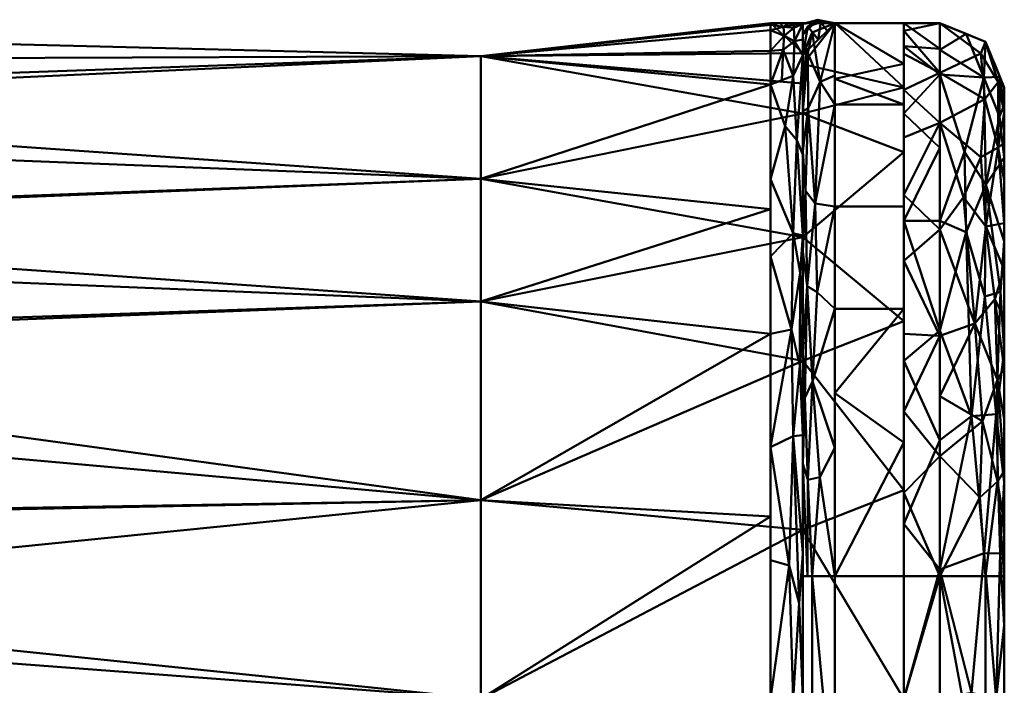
# Model space of a CAD drawing. Header units: millimetres. Extents: x -156 to 177, y -571 to 0.
# Tile 254 of 256: x 146 to 177, y -80 to -59. Entities that reach past the tile are written whole.
import ezdxf

# ---------------------------------------------------------------- set-up
doc = ezdxf.new("R2010")
doc.units = ezdxf.units.MM
doc.layers.add('A-GENM', color=13, linetype='Continuous', lineweight=30)

# ---------------------------------------------------------------- blocks, each defined once
blk = doc.blocks.new('F0B615S1-F_MODEL - F0B615S1-F_MODEL-3591-View 1')
at = {"layer": 'A-GENM', "lineweight": 40}
mesh = blk.add_polyface(dxfattribs=at)
corners = [(160.374, -80, -7.123), (160.374, -67.657, -11.134), (160.374, -60.028, -21.634), (160.374, -60.028, -34.613), (160.374, -67.657, -45.113), (160.374, -80, -49.123), (107.693, -80, -49.123), (110.425, -69.366, -46.232), (115.699, -62.082, -39.075), (120.767, -59.03, -29.237), (124.137, -61.311, -18.547), (125.323, -69.016, -10.225), (125.428, -80, -7.123), (160.374, -63.842, -16.384), (160.374, -60.028, -28.123), (160.374, -63.842, -39.863), (124.73, -65.163, -14.386), (160.374, -73.828, -9.129), (125.376, -74.508, -8.674), (125.403, -77.355, -7.87), (160.374, -73.828, -47.118), (109.059, -74.683, -47.678), (122.452, -60.17, -23.892), (113.062, -65.724, -42.654), (118.233, -60.556, -34.156)]
mesh.append_faces([[corners[k] for k in face] for face in [(0, 19, 12)]], dxfattribs={"vtx0": -1})
mesh.append_faces([[corners[k] for k in face] for face in [(7, 20, 21), (8, 15, 23), (19, 17, 18), (14, 22, 2), (2, 10, 13), (22, 14, 9), (5, 21, 20), (17, 19, 0)]], dxfattribs={"vtx0": -1, "vtx1": -1})
mesh.append_faces([[corners[k] for k in face] for face in [(13, 10, 16), (4, 7, 23), (1, 16, 11), (7, 4, 20), (17, 11, 18), (8, 3, 15), (9, 14, 3)]], dxfattribs={"vtx0": -1, "vtx2": -1})
mesh.append_faces([[corners[k] for k in face] for face in [(3, 8, 24, 9)]], dxfattribs={"vtx0": -1, "vtx3": -1})
mesh.append_faces([[corners[k] for k in face] for face in [(6, 21, 5)]], dxfattribs={"vtx1": -1})
mesh.append_faces([[corners[k] for k in face] for face in [(15, 4, 23), (17, 1, 11), (1, 13, 16), (22, 10, 2)]], dxfattribs={"vtx1": -1, "vtx2": -1})
mesh = blk.add_polyface(dxfattribs=at)
corners = [(160.374, -80, -7.123), (170.374, -80, -7.123), (170.374, -69.5, -9.937), (170.374, -61.813, -17.623), (170.374, -59, -28.123), (169.374, -59, -28.123), (169.374, -59.056, -29.657), (169.374, -59.224, -31.182), (169.374, -59.864, -34.086), (169.374, -60.909, -36.872), (169.374, -68.658, -45.797), (169.374, -80, -49.123), (160.374, -80, -49.123), (160.374, -67.657, -45.113), (160.374, -60.028, -34.613), (160.374, -60.028, -21.634), (160.374, -67.657, -11.134), (160.374, -60.028, -28.123), (170.374, -60.876, -21.123), (170.374, -59.938, -24.623), (160.374, -73.828, -47.118), (169.374, -74.329, -47.46), (169.374, -64.784, -41.334), (160.374, -63.842, -39.863), (160.374, -73.828, -9.129), (170.374, -74.75, -8.53), (160.374, -63.842, -16.384), (170.374, -65.657, -13.78)]
mesh.append_faces([[corners[k] for k in face] for face in [(12, 21, 11)]], dxfattribs={"vtx0": -1})
mesh.append_faces([[corners[k] for k in face] for face in [(2, 24, 25), (27, 16, 2), (6, 17, 5), (16, 27, 26), (8, 14, 7), (0, 25, 24)]], dxfattribs={"vtx0": -1, "vtx1": -1})
mesh.append_faces([[corners[k] for k in face] for face in [(19, 5, 17)]], dxfattribs={"vtx0": -1, "vtx1": -1, "vtx2": -1})
mesh.append_faces([[corners[k] for k in face] for face in [(26, 27, 3), (19, 17, 15), (14, 8, 9), (23, 9, 22), (9, 23, 14), (3, 15, 26), (2, 16, 24), (7, 14, 17), (10, 20, 13), (22, 13, 23), (20, 10, 21), (17, 6, 7)]], dxfattribs={"vtx0": -1, "vtx2": -1})
mesh.append_faces([[corners[k] for k in face] for face in [(4, 5, 19)]], dxfattribs={"vtx1": -1})
mesh.append_faces([[corners[k] for k in face] for face in [(22, 10, 13), (3, 18, 15), (12, 20, 21), (18, 19, 15)]], dxfattribs={"vtx1": -1, "vtx2": -1})
mesh.append_faces([[corners[k] for k in face] for face in [(0, 1, 25)]], dxfattribs={"vtx2": -1})
mesh = blk.add_polyface(dxfattribs=at)
corners = [(169.374, -59, -28.123), (170.374, -59, -28.123), (170.374, -59.022, -32.783), (170.374, -60, -37.288), (170.081, -60.643, -36.994), (169.374, -60.909, -36.872), (169.374, -59.864, -34.086), (169.374, -59.224, -31.182), (169.374, -59.056, -29.657), (169.946, -59, -28.123), (169.774, -59.12, -30.452), (170.374, -59.011, -30.453), (170.096, -59.148, -31.582), (170.119, -59.563, -34.414), (169.795, -59.396, -32.651), (170.097, -59.052, -29.736), (169.769, -59.831, -34.376), (169.66, -59, -28.123), (170.374, -59.511, -35.036), (169.727, -60.776, -36.933)]
mesh.append_faces([[corners[k] for k in face] for face in [(17, 8, 0)]], dxfattribs={"vtx0": -1})
mesh.append_faces([[corners[k] for k in face] for face in [(8, 10, 7), (2, 12, 11), (7, 14, 6), (1, 15, 9)]], dxfattribs={"vtx0": -1, "vtx1": -1})
mesh.append_faces([[corners[k] for k in face] for face in [(11, 12, 15), (8, 17, 10), (16, 14, 13), (12, 2, 13), (12, 14, 10), (13, 14, 12), (7, 10, 14), (14, 16, 6), (15, 10, 9), (10, 15, 12), (13, 4, 16)]], dxfattribs={"vtx0": -1, "vtx1": -1, "vtx2": -1})
mesh.append_faces([[corners[k] for k in face] for face in [(15, 1, 11), (13, 2, 18), (13, 18, 3), (16, 19, 5), (16, 4, 19)]], dxfattribs={"vtx0": -1, "vtx2": -1})
mesh.append_faces([[corners[k] for k in face] for face in [(3, 4, 13), (5, 6, 16), (17, 9, 10)]], dxfattribs={"vtx1": -1, "vtx2": -1})
mesh = blk.add_polyface(dxfattribs=at)
corners = [(171.374, -59, -37.288), (170.374, -60, -37.288), (170.374, -59.022, -32.783), (170.374, -59, -28.123), (171.374, -59, -28.123), (171.374, -59, -32.706), (170.857, -59.517, -37.288), (170.374, -59.371, -34.388), (170.847, -58.897, -33.552), (170.874, -59, -28.123), (170.374, -59.014, -31.123), (171.374, -59, -31.074), (171.374, -59, -34.997), (171.132, -59.241, -37.288), (170.935, -58.972, -35.46), (170.534, -59.104, -35.672), (170.813, -58.979, -30.841), (171.085, -58.969, -31.898), (171.11, -58.998, -29.89)]
mesh.append_faces([[corners[k] for k in face] for face in [(2, 8, 7), (1, 15, 6), (3, 16, 10), (4, 18, 9)]], dxfattribs={"vtx0": -1, "vtx1": -1})
mesh.append_faces([[corners[k] for k in face] for face in [(8, 14, 15), (18, 17, 16), (16, 8, 2), (15, 14, 6), (13, 14, 12), (12, 14, 8), (8, 15, 7), (17, 18, 11), (5, 8, 17), (8, 16, 17), (16, 9, 18)]], dxfattribs={"vtx0": -1, "vtx1": -1, "vtx2": -1})
mesh.append_faces([[corners[k] for k in face] for face in [(17, 11, 5), (16, 2, 10), (8, 5, 12)]], dxfattribs={"vtx0": -1, "vtx2": -1})
mesh.append_faces([[corners[k] for k in face] for face in [(13, 6, 14), (1, 7, 15), (3, 9, 16), (4, 11, 18)]], dxfattribs={"vtx1": -1, "vtx2": -1})
mesh.append_faces([[corners[k] for k in face] for face in [(12, 0, 13)]], dxfattribs={"vtx2": -1})
mesh = blk.add_polyface(dxfattribs=at)
corners = [(170.374, -60, -37.288), (171.374, -59, -37.288), (171.374, -59, -108.154), (170.667, -59.293, -108.154), (170.374, -60, -108.154)]
mesh.append_faces([[corners[k] for k in face] for face in [(3, 1, 2)]], dxfattribs={"vtx0": -1})
mesh.append_faces([[corners[k] for k in face] for face in [(1, 3, 0)]], dxfattribs={"vtx0": -1, "vtx1": -1})
mesh.append_faces([[corners[k] for k in face] for face in [(4, 0, 3)]], dxfattribs={"vtx1": -1})
mesh = blk.add_polyface(dxfattribs=at)
corners = [(173.515, -101, -28.123), (173.515, -96.989, -15.78), (173.515, -86.489, -8.151), (173.515, -73.511, -8.151), (173.515, -63.011, -15.78), (173.515, -59, -28.123), (171.374, -59, -28.123), (170.374, -59, -28.123), (170.374, -61.813, -17.623), (170.374, -69.5, -9.937), (170.374, -80, -7.123), (170.374, -90.5, -9.937), (170.374, -98.187, -17.623), (170.374, -101, -28.123), (171.374, -101, -28.123), (170.374, -60.279, -23.348), (173.515, -61.005, -21.951), (173.515, -98.995, -21.952), (170.374, -99.721, -23.348), (173.515, -97.992, -18.866), (173.515, -68.261, -11.965), (170.374, -65.657, -13.78), (170.374, -74.75, -8.53), (170.374, -85.25, -8.53), (170.374, -94.343, -13.78), (173.515, -91.739, -11.965), (173.515, -80, -8.151)]
mesh.append_faces([[corners[k] for k in face] for face in [(16, 8, 4), (9, 20, 21), (8, 16, 15), (26, 23, 2), (25, 24, 1), (24, 25, 11), (4, 21, 20), (23, 26, 10), (3, 22, 26)]], dxfattribs={"vtx0": -1, "vtx1": -1})
mesh.append_faces([[corners[k] for k in face] for face in [(6, 15, 16), (17, 18, 14)]], dxfattribs={"vtx0": -1, "vtx1": -1, "vtx2": -1})
mesh.append_faces([[corners[k] for k in face] for face in [(3, 9, 22), (9, 3, 20), (12, 19, 1), (11, 25, 2), (12, 17, 19)]], dxfattribs={"vtx0": -1, "vtx2": -1})
mesh.append_faces([[corners[k] for k in face] for face in [(5, 6, 16)]], dxfattribs={"vtx1": -1})
mesh.append_faces([[corners[k] for k in face] for face in [(8, 21, 4), (12, 18, 17), (23, 11, 2), (24, 12, 1), (22, 10, 26)]], dxfattribs={"vtx1": -1, "vtx2": -1})
mesh.append_faces([[corners[k] for k in face] for face in [(6, 7, 15), (14, 0, 17), (18, 13, 14)]], dxfattribs={"vtx2": -1})
mesh = blk.add_polyface(dxfattribs=at)
corners = [(171.374, -59, -108.154), (171.374, -61.53, -114.302), (171.374, -67.879, -118.168), (171.374, -76.189, -119.51), (170.667, -76.189, -119.218), (170.374, -76.189, -118.51), (170.374, -69.21, -117.543), (170.374, -62.983, -114.316), (170.374, -60, -108.154), (170.667, -59.293, -108.154), (171.374, -72.203, -118.866), (170.682, -70.138, -118.535), (170.757, -64.606, -116.443), (170.374, -61.742, -111.753), (170.545, -61.641, -113.767), (170.483, -59.737, -108.154), (170.53, -59.952, -110.936), (171.374, -60.627, -112.107), (170.92, -60.823, -113.283), (170.902, -73.106, -119.213), (170.535, -73.197, -118.883), (170.374, -72.7, -118.027), (170.44, -70.643, -118.267), (170.374, -66.097, -115.93), (170.511, -67.181, -117.376), (170.46, -64.21, -115.74), (170.819, -67.359, -117.798), (170.52, -76.189, -118.864), (171.374, -64.705, -116.235)]
mesh.append_faces([[corners[k] for k in face] for face in [(21, 27, 5)]], dxfattribs={"vtx0": -1})
mesh.append_faces([[corners[k] for k in face] for face in [(10, 11, 2), (13, 14, 7), (3, 19, 10), (23, 24, 6)]], dxfattribs={"vtx0": -1, "vtx1": -1})
mesh.append_faces([[corners[k] for k in face] for face in [(13, 15, 16), (12, 26, 24), (12, 25, 14), (24, 26, 11), (20, 11, 19), (16, 9, 18), (22, 11, 20), (19, 11, 10), (18, 12, 14), (12, 18, 1), (24, 11, 22), (13, 16, 14), (16, 18, 14), (20, 19, 4), (21, 20, 27), (21, 22, 20), (6, 24, 22), (25, 24, 23), (14, 25, 7), (24, 25, 12), (26, 12, 28), (2, 11, 26)]], dxfattribs={"vtx0": -1, "vtx1": -1, "vtx2": -1})
mesh.append_faces([[corners[k] for k in face] for face in [(18, 9, 0), (16, 15, 9), (26, 28, 2), (22, 21, 6), (25, 23, 7), (20, 4, 27), (12, 1, 28)]], dxfattribs={"vtx0": -1, "vtx2": -1})
mesh.append_faces([[corners[k] for k in face] for face in [(0, 17, 18), (3, 4, 19), (17, 1, 18)]], dxfattribs={"vtx1": -1, "vtx2": -1})
mesh.append_faces([[corners[k] for k in face] for face in [(13, 8, 15)]], dxfattribs={"vtx2": -1})
mesh = blk.add_polyface(dxfattribs=at)
corners = [(171.374, -59, -108.154), (171.374, -59, -37.288), (171.374, -59, -28.123), (173.515, -59, -28.123), (173.515, -59, -108.154)]
mesh.append_faces([[corners[k] for k in face] for face in [(1, 3, 4)]], dxfattribs={"vtx0": -1, "vtx2": -1})
mesh.append_faces([[corners[k] for k in face] for face in [(4, 0, 1), (1, 2, 3)]], dxfattribs={"vtx2": -1})
mesh = blk.add_polyface(dxfattribs=at)
corners = [(171.374, -59, -108.154), (173.515, -59, -108.154), (173.515, -61.53, -114.302), (173.515, -67.879, -118.168), (173.515, -76.189, -119.51), (171.374, -76.189, -119.51), (171.374, -67.879, -118.168), (171.374, -61.53, -114.302), (171.374, -60.732, -112.363), (173.515, -60.265, -111.228), (171.374, -64.705, -116.235), (173.515, -64.705, -116.235), (171.374, -70.501, -118.591), (173.515, -72.034, -118.839)]
mesh.append_faces([[corners[k] for k in face] for face in [(9, 0, 1)]], dxfattribs={"vtx0": -1})
mesh.append_faces([[corners[k] for k in face] for face in [(2, 8, 9), (0, 9, 8)]], dxfattribs={"vtx0": -1, "vtx1": -1})
mesh.append_faces([[corners[k] for k in face] for face in [(3, 6, 10, 11), (2, 7, 8), (3, 12, 6), (12, 3, 13)]], dxfattribs={"vtx0": -1, "vtx2": -1})
mesh.append_faces([[corners[k] for k in face] for face in [(5, 12, 13)]], dxfattribs={"vtx1": -1, "vtx2": -1})
mesh.append_faces([[corners[k] for k in face] for face in [(10, 7, 2, 11)]], dxfattribs={"vtx1": -1, "vtx3": -1})
mesh.append_faces([[corners[k] for k in face] for face in [(13, 4, 5)]], dxfattribs={"vtx2": -1})
mesh = blk.add_polyface(dxfattribs=at)
corners = [(173.515, -101, -28.123), (173.515, -100.284, -22.688), (173.515, -98.187, -17.623), (173.515, -94.849, -13.274), (173.515, -90.5, -9.937), (173.515, -85.435, -7.839), (173.515, -80, -7.123), (173.515, -74.565, -7.839), (173.515, -69.5, -9.937), (173.515, -65.151, -13.274), (173.515, -61.813, -17.623), (173.515, -59.716, -22.688), (173.515, -59, -28.123), (173.515, -59, -108.154), (173.515, -59.247, -110.224), (173.515, -59.955, -112.103), (173.515, -61.074, -113.786), (173.515, -62.554, -115.265), (173.515, -64.343, -116.535), (173.515, -66.393, -117.589), (173.515, -68.653, -118.42), (173.515, -71.072, -119.021), (173.515, -73.601, -119.387), (173.515, -76.189, -119.51), (173.515, -80, -119.511), (173.515, -83.811, -119.511), (173.515, -86.399, -119.387), (173.515, -88.928, -119.021), (173.515, -91.347, -118.42), (173.515, -93.607, -117.589), (173.515, -95.657, -116.535), (173.515, -97.446, -115.265), (173.515, -98.926, -113.786), (173.515, -100.045, -112.103), (173.515, -100.753, -110.224), (173.515, -101, -108.154)]
mesh.append_faces([[corners[k] for k in face] for face in [(7, 5, 6)]], dxfattribs={"vtx0": -1})
mesh.append_faces([[corners[k] for k in face] for face in [(10, 2, 3, 9), (8, 4, 5, 7), (9, 3, 4, 8), (13, 20, 21), (2, 10, 11), (13, 23, 24)]], dxfattribs={"vtx0": -1, "vtx2": -1})
mesh.append_faces([[corners[k] for k in face] for face in [(35, 30, 31, 32), (35, 25, 26, 27), (35, 27, 28, 29), (13, 18, 19, 20), (13, 16, 17, 18)]], dxfattribs={"vtx0": -1, "vtx3": -1})
mesh.append_faces([[corners[k] for k in face] for face in [(15, 16, 13, 14)]], dxfattribs={"vtx1": -1})
mesh.append_faces([[corners[k] for k in face] for face in [(29, 30, 35), (35, 0, 13), (22, 23, 13, 21)]], dxfattribs={"vtx1": -1, "vtx2": -1})
mesh.append_faces([[corners[k] for k in face] for face in [(24, 25, 35, 13)]], dxfattribs={"vtx1": -1, "vtx2": -1, "vtx3": -1})
mesh.append_faces([[corners[k] for k in face] for face in [(1, 2, 11, 12), (0, 1, 12, 13)]], dxfattribs={"vtx1": -1, "vtx3": -1})
mesh.append_faces([[corners[k] for k in face] for face in [(33, 34, 35, 32)]], dxfattribs={"vtx2": -1})
mesh = blk.add_polyface(dxfattribs=at)
corners = [(174.637, -59, -108.154), (173.515, -59, -108.154), (173.515, -59, -28.123), (174.637, -59, -28.123)]
mesh.append_faces([[corners[k] for k in face] for face in [(0, 1, 2, 3)]])
mesh = blk.add_polyface(dxfattribs=at)
corners = [(174.637, -76.189, -119.51), (173.515, -76.189, -119.51), (173.515, -73.601, -119.387), (173.515, -71.072, -119.021), (173.515, -68.653, -118.42), (173.515, -66.393, -117.589), (173.515, -64.343, -116.535), (173.515, -62.554, -115.265), (173.515, -61.074, -113.786), (173.515, -59.955, -112.103), (173.515, -59.247, -110.224), (173.515, -59, -108.154), (174.637, -59, -108.154), (174.637, -62.099, -114.865), (174.637, -68.724, -118.441), (174.637, -72.456, -118.976), (174.637, -60.549, -111.51), (174.637, -65.411, -116.653)]
mesh.append_faces([[corners[k] for k in face] for face in [(2, 0, 1), (12, 10, 11)]], dxfattribs={"vtx0": -1})
mesh.append_faces([[corners[k] for k in face] for face in [(3, 15, 2), (4, 14, 3), (13, 8, 16), (16, 10, 12), (6, 17, 5), (10, 16, 9), (15, 3, 14)]], dxfattribs={"vtx0": -1, "vtx1": -1})
mesh.append_faces([[corners[k] for k in face] for face in [(14, 4, 5), (6, 13, 17), (5, 17, 14), (13, 7, 8), (13, 6, 7)]], dxfattribs={"vtx0": -1, "vtx2": -1})
mesh.append_faces([[corners[k] for k in face] for face in [(8, 9, 16), (15, 0, 2)]], dxfattribs={"vtx1": -1, "vtx2": -1})
mesh = blk.add_polyface(dxfattribs=at)
corners = [(174.637, -59, -28.123), (173.515, -59, -28.123), (173.515, -59.716, -22.688), (173.515, -61.813, -17.623), (173.515, -65.151, -13.274), (173.515, -69.5, -9.937), (173.515, -74.565, -7.839), (173.515, -80, -7.123), (173.515, -85.435, -7.839), (173.515, -90.5, -9.937), (173.515, -94.849, -13.274), (173.515, -98.187, -17.623), (173.515, -100.284, -22.688), (173.515, -101, -28.123), (174.637, -101, -28.123), (174.637, -99.401, -20.087), (174.637, -94.849, -13.274), (174.637, -88.036, -8.722), (174.637, -80, -7.123), (174.637, -71.964, -8.722), (174.637, -65.151, -13.274), (174.637, -60.599, -20.087), (174.637, -62.875, -16.68), (174.637, -59.799, -24.105), (174.637, -75.982, -7.922), (174.637, -68.557, -10.998), (174.637, -84.018, -7.923), (174.637, -91.443, -10.998), (174.637, -97.125, -16.68), (174.637, -100.201, -24.105)]
mesh.append_faces([[corners[k] for k in face] for face in [(1, 23, 0), (29, 13, 14)]], dxfattribs={"vtx0": -1})
mesh.append_faces([[corners[k] for k in face] for face in [(2, 23, 1), (9, 17, 8), (4, 22, 3), (7, 24, 6), (3, 21, 2), (24, 7, 18), (10, 27, 9), (17, 9, 27), (16, 10, 28), (13, 29, 12)]], dxfattribs={"vtx0": -1, "vtx1": -1})
mesh.append_faces([[corners[k] for k in face] for face in [(4, 20, 22), (5, 19, 25), (4, 25, 20), (25, 4, 5), (10, 16, 27), (11, 15, 28), (8, 17, 26), (28, 10, 11), (2, 21, 23)]], dxfattribs={"vtx0": -1, "vtx2": -1})
mesh.append_faces([[corners[k] for k in face] for face in [(22, 21, 3), (5, 6, 19), (29, 15, 12), (24, 19, 6), (11, 12, 15), (26, 18, 7), (7, 8, 26)]], dxfattribs={"vtx1": -1, "vtx2": -1})
mesh = blk.add_polyface(dxfattribs=at)
corners = [(173.515, -101, -28.123), (173.515, -101, -108.154), (173.515, -98.47, -114.302), (173.515, -92.121, -118.168), (173.515, -83.811, -119.511), (173.515, -76.189, -119.51), (173.515, -67.879, -118.168), (173.515, -61.53, -114.302), (173.515, -59, -108.154), (173.515, -59, -28.123), (173.515, -63.011, -15.78), (173.515, -73.511, -8.151), (173.515, -86.489, -8.151), (173.515, -96.989, -15.78)]
mesh.append_faces([[corners[k] for k in face] for face in [(1, 4, 5, 8)]], dxfattribs={"vtx0": -1, "vtx2": -1, "vtx3": -1})
mesh.append_faces([[corners[k] for k in face] for face in [(10, 11, 0, 9)]], dxfattribs={"vtx1": -1, "vtx2": -1})
mesh.append_faces([[corners[k] for k in face] for face in [(8, 9, 0, 1)]], dxfattribs={"vtx1": -1, "vtx3": -1})
mesh.append_faces([[corners[k] for k in face] for face in [(12, 13, 0, 11), (6, 7, 8, 5)]], dxfattribs={"vtx2": -1})
mesh.append_faces([[corners[k] for k in face] for face in [(1, 2, 3, 4)]], dxfattribs={"vtx3": -1})
mesh = blk.add_polyface(dxfattribs=at)
corners = [(176.637, -61, -28.123), (176.637, -61, -108.154), (176.051, -59.586, -108.154), (174.637, -59, -108.154), (174.637, -59, -28.123), (176.051, -59.586, -28.123)]
mesh.append_faces([[corners[k] for k in face] for face in [(5, 0, 1, 2), (2, 3, 4, 5)]], dxfattribs={"vtx3": -1})
mesh = blk.add_polyface(dxfattribs=at)
corners = [(174.637, -76.189, -119.51), (174.637, -68.724, -118.441), (174.637, -62.099, -114.865), (174.637, -59, -108.154), (176.051, -59.586, -108.154), (176.637, -61, -108.154), (176.637, -61.196, -109.774), (176.637, -61.79, -111.295), (176.637, -62.721, -112.636), (176.637, -63.892, -113.777), (176.637, -65.222, -114.728), (176.637, -66.657, -115.511), (176.637, -68.165, -116.146), (176.637, -69.721, -116.649), (176.637, -71.312, -117.03), (176.637, -72.926, -117.298), (176.637, -74.554, -117.457), (176.637, -76.189, -117.51), (176.051, -76.189, -118.925), (175.956, -71.37, -118.571), (174.637, -65.411, -116.653), (176.03, -61.367, -113.248), (176.06, -65.32, -116.406), (176.428, -70.086, -117.649), (176.428, -73.243, -118.217), (176.447, -62.869, -113.989), (176.447, -60.839, -111.255), (175.723, -68.334, -117.978), (175.908, -59.948, -110.953), (175.911, -63.167, -115.17), (174.637, -72.456, -118.976), (174.637, -70.59, -118.709), (175.874, -73.747, -118.968), (175.365, -64.416, -116.41), (176.347, -67.582, -117.025), (174.637, -60.549, -111.51)]
mesh.append_faces([[corners[k] for k in face] for face in [(18, 24, 17), (0, 32, 18), (17, 24, 16), (7, 26, 6), (8, 25, 7), (20, 27, 1), (5, 26, 4), (10, 25, 9), (9, 25, 8), (30, 32, 0), (2, 33, 20), (13, 34, 12), (35, 21, 2)]], dxfattribs={"vtx0": -1, "vtx1": -1})
mesh.append_faces([[corners[k] for k in face] for face in [(29, 21, 25), (21, 35, 28), (33, 27, 20), (24, 23, 15), (19, 23, 24), (23, 27, 34), (2, 29, 33), (7, 25, 26), (28, 4, 26), (34, 27, 22), (23, 34, 13), (21, 26, 25), (18, 32, 24), (23, 19, 27), (29, 25, 22), (28, 26, 21), (25, 10, 22), (33, 29, 22), (2, 21, 29), (32, 19, 24), (31, 27, 19), (30, 19, 32), (27, 33, 22), (11, 34, 22)]], dxfattribs={"vtx0": -1, "vtx1": -1, "vtx2": -1})
mesh.append_faces([[corners[k] for k in face] for face in [(19, 30, 31), (34, 11, 12), (26, 5, 6), (24, 15, 16), (22, 10, 11)]], dxfattribs={"vtx0": -1, "vtx2": -1})
mesh.append_faces([[corners[k] for k in face] for face in [(3, 4, 28), (13, 14, 23), (14, 15, 23), (31, 1, 27), (35, 3, 28)]], dxfattribs={"vtx1": -1, "vtx2": -1})
mesh = blk.add_polyface(dxfattribs=at)
corners = [(174.637, -59, -28.123), (174.637, -60.599, -20.087), (174.637, -65.151, -13.274), (174.637, -71.964, -8.722), (174.637, -80, -7.123), (174.637, -88.036, -8.722), (174.637, -94.849, -13.274), (174.637, -99.401, -20.087), (174.637, -101, -28.123), (176.051, -100.414, -28.123), (176.637, -99, -28.123), (176.637, -98.448, -23.576), (176.637, -96.824, -19.294), (176.637, -94.222, -15.524), (176.637, -90.793, -12.487), (176.637, -86.738, -10.358), (176.637, -82.29, -9.262), (176.637, -77.71, -9.262), (176.637, -73.263, -10.358), (176.637, -69.207, -12.487), (176.637, -65.778, -15.524), (176.637, -63.176, -19.293), (176.637, -61.552, -23.576), (176.637, -61, -28.123), (176.051, -59.586, -28.123), (176.006, -75.469, -8.174), (176.006, -84.531, -8.174), (176.06, -64.027, -15.425), (176.061, -98.404, -19.316), (176.04, -92.772, -12.183), (176.386, -71.156, -10.221), (176.392, -88.843, -10.232), (176.385, -80, -8.154), (176.309, -60.21, -28.123), (176, -60.689, -21.353), (176.483, -61.903, -20.171), (175.613, -89.088, -9.475), (175.613, -71.214, -9.331), (176.036, -67.502, -11.963), (175.619, -79.808, -7.382), (174.637, -75.982, -7.922), (176.497, -60.675, -24.118), (174.637, -68.557, -10.998), (176.512, -75.486, -8.954), (176.512, -84.514, -8.954), (174.637, -91.443, -10.998), (176.52, -67.353, -13.053), (176.521, -92.646, -13.058), (176.326, -95.843, -15.802), (175.506, -96.475, -15.424), (174.637, -97.125, -16.68), (175.453, -65.503, -13.172), (174.637, -62.875, -16.68), (175.401, -63.007, -16.045), (174.637, -59.828, -23.958), (175.456, -59.339, -28.123), (174.637, -100.172, -23.958), (175.518, -99.977, -22.35), (176.323, -99.671, -24.12), (175.334, -98.597, -18.644), (174.637, -84.018, -7.923)]
mesh.append_faces([[corners[k] for k in face] for face in [(22, 35, 21), (16, 44, 15), (12, 28, 11), (14, 47, 13), (23, 41, 22), (4, 39, 40), (42, 51, 2), (55, 34, 24), (10, 58, 9), (60, 39, 4), (5, 36, 60)]], dxfattribs={"vtx0": -1, "vtx1": -1})
mesh.append_faces([[corners[k] for k in face] for face in [(51, 37, 38), (51, 53, 2), (30, 37, 25), (38, 37, 30), (41, 24, 34), (35, 41, 34), (40, 25, 37), (26, 32, 39), (27, 38, 46), (25, 40, 39), (43, 30, 25), (30, 43, 18), (29, 31, 36), (45, 29, 36), (27, 35, 34), (41, 35, 22), (28, 48, 49), (57, 28, 59), (21, 35, 27), (7, 57, 59), (53, 51, 27), (58, 28, 57), (31, 29, 47), (13, 47, 48), (26, 60, 36), (43, 32, 17), (56, 9, 57), (39, 60, 26), (39, 32, 25), (26, 44, 32), (26, 36, 31), (44, 31, 15), (30, 19, 46), (51, 38, 27), (51, 42, 37), (32, 43, 25), (32, 44, 16), (31, 44, 26), (27, 46, 20), (30, 46, 38), (31, 47, 14), (48, 47, 29), (49, 29, 6), (12, 48, 28), (29, 49, 48), (27, 34, 53), (1, 53, 34), (34, 55, 54), (58, 57, 9), (11, 28, 58), (28, 49, 59), (50, 59, 49)]], dxfattribs={"vtx0": -1, "vtx1": -1, "vtx2": -1})
mesh.append_faces([[corners[k] for k in face] for face in [(34, 54, 1), (31, 14, 15), (46, 19, 20), (30, 18, 19), (43, 17, 18), (57, 7, 56), (48, 12, 13), (41, 33, 24), (36, 5, 45), (49, 6, 50)]], dxfattribs={"vtx0": -1, "vtx2": -1})
mesh.append_faces([[corners[k] for k in face] for face in [(23, 33, 41), (20, 21, 27), (45, 6, 29), (16, 17, 32), (10, 11, 58), (3, 40, 37), (42, 3, 37), (50, 7, 59), (52, 2, 53, 1)]], dxfattribs={"vtx1": -1, "vtx2": -1})
mesh.append_faces([[corners[k] for k in face] for face in [(55, 0, 54), (56, 8, 9)]], dxfattribs={"vtx2": -1})
mesh = blk.add_polyface(dxfattribs=at)
corners = [(169.374, -60.909, -36.872), (170.081, -60.643, -36.994), (170.374, -60, -37.288), (170.374, -68.118, -46.639), (170.374, -80, -50.123), (170.081, -80, -49.416), (169.374, -80, -49.123), (169.374, -68.658, -45.797), (169.374, -63.852, -40.262), (170.374, -75.487, -48.8), (170.374, -63.083, -40.84), (169.374, -75.692, -47.86), (170.081, -65.525, -43.74), (170.081, -71.833, -47.788), (169.374, -66.255, -43.029), (170.374, -65.601, -43.739), (170.298, -66.763, -45.214), (170.029, -68.526, -46.003), (170.283, -69.656, -47.068), (170.374, -71.802, -47.719), (170.193, -62.643, -40.686), (169.824, -62.209, -39.48), (169.374, -72.175, -46.828), (169.948, -75.858, -48.895), (170.267, -77.026, -49.467)]
mesh.append_faces([[corners[k] for k in face] for face in [(14, 17, 7), (15, 20, 10), (11, 23, 6), (10, 20, 2), (9, 13, 19), (1, 21, 0), (7, 17, 22), (22, 23, 11), (5, 24, 4)]], dxfattribs={"vtx0": -1, "vtx1": -1})
mesh.append_faces([[corners[k] for k in face] for face in [(12, 15, 16), (20, 12, 21), (17, 18, 13), (13, 22, 17), (20, 15, 12), (18, 19, 13), (23, 22, 13), (23, 13, 24), (12, 16, 17), (16, 3, 18), (12, 17, 14), (16, 18, 17), (1, 20, 21), (8, 21, 12), (5, 23, 24), (9, 24, 13)]], dxfattribs={"vtx0": -1, "vtx1": -1, "vtx2": -1})
mesh.append_faces([[corners[k] for k in face] for face in [(20, 1, 2), (24, 9, 4), (23, 5, 6), (21, 8, 0), (16, 15, 3), (18, 3, 19)]], dxfattribs={"vtx0": -1, "vtx2": -1})
mesh.append_faces([[corners[k] for k in face] for face in [(14, 8, 12)]], dxfattribs={"vtx1": -1, "vtx2": -1})
mesh = blk.add_polyface(dxfattribs=at)
corners = [(170.374, -83.811, -118.51), (170.374, -90.789, -117.543), (170.374, -97.017, -114.316), (170.374, -100, -108.154), (170.374, -100, -37.288), (170.374, -91.882, -46.639), (170.374, -80, -50.123), (170.374, -68.118, -46.639), (170.374, -60, -37.288), (170.374, -60, -108.154), (170.374, -62.983, -114.316), (170.374, -69.21, -117.543), (170.374, -76.189, -118.51)]
mesh.append_faces([[corners[k] for k in face] for face in [(3, 9, 12)]], dxfattribs={"vtx0": -1, "vtx1": -1, "vtx2": -1})
mesh.append_faces([[corners[k] for k in face] for face in [(3, 5, 6)]], dxfattribs={"vtx0": -1, "vtx2": -1})
mesh.append_faces([[corners[k] for k in face] for face in [(2, 3, 1)]], dxfattribs={"vtx1": -1})
mesh.append_faces([[corners[k] for k in face] for face in [(0, 1, 3, 12)]], dxfattribs={"vtx1": -1, "vtx2": -1})
mesh.append_faces([[corners[k] for k in face] for face in [(6, 7, 9, 3)]], dxfattribs={"vtx1": -1, "vtx2": -1, "vtx3": -1})
mesh.append_faces([[corners[k] for k in face] for face in [(3, 4, 5), (7, 8, 9)]], dxfattribs={"vtx2": -1})
mesh.append_faces([[corners[k] for k in face] for face in [(9, 10, 11, 12)]], dxfattribs={"vtx3": -1})
mesh = blk.add_polyface(dxfattribs=at)
corners = [(176.637, -99, -108.154), (176.637, -98.804, -109.774), (176.637, -98.21, -111.295), (176.637, -97.279, -112.636), (176.637, -96.108, -113.777), (176.637, -94.778, -114.728), (176.637, -93.343, -115.511), (176.637, -91.835, -116.146), (176.637, -90.279, -116.649), (176.637, -88.688, -117.03), (176.637, -87.074, -117.298), (176.637, -85.446, -117.458), (176.637, -83.811, -117.51), (176.637, -76.189, -117.51), (176.637, -74.554, -117.457), (176.637, -72.926, -117.298), (176.637, -71.312, -117.03), (176.637, -69.721, -116.649), (176.637, -68.165, -116.146), (176.637, -66.657, -115.511), (176.637, -65.222, -114.728), (176.637, -63.892, -113.777), (176.637, -62.721, -112.636), (176.637, -61.79, -111.295), (176.637, -61.196, -109.774), (176.637, -61, -108.154), (176.637, -61, -28.123), (176.637, -61.552, -23.576), (176.637, -63.176, -19.293), (176.637, -65.778, -15.524), (176.637, -69.207, -12.487), (176.637, -73.263, -10.358), (176.637, -77.71, -9.262), (176.637, -82.29, -9.262), (176.637, -86.738, -10.358), (176.637, -90.793, -12.487), (176.637, -94.222, -15.524), (176.637, -96.824, -19.294), (176.637, -98.448, -23.576), (176.637, -99, -28.123)]
mesh.append_faces([[corners[k] for k in face] for face in [(36, 34, 35)]], dxfattribs={"vtx0": -1})
mesh.append_faces([[corners[k] for k in face] for face in [(0, 25, 39)]], dxfattribs={"vtx0": -1, "vtx1": -1})
mesh.append_faces([[corners[k] for k in face] for face in [(29, 34, 26)]], dxfattribs={"vtx0": -1, "vtx1": -1, "vtx2": -1})
mesh.append_faces([[corners[k] for k in face] for face in [(38, 26, 34, 36)]], dxfattribs={"vtx0": -1, "vtx1": -1, "vtx2": -1, "vtx3": -1})
mesh.append_faces([[corners[k] for k in face] for face in [(0, 3, 4), (26, 38, 39, 25)]], dxfattribs={"vtx0": -1, "vtx2": -1})
mesh.append_faces([[corners[k] for k in face] for face in [(0, 12, 13, 25)]], dxfattribs={"vtx0": -1, "vtx2": -1, "vtx3": -1})
mesh.append_faces([[corners[k] for k in face] for face in [(0, 6, 7, 8), (0, 10, 11, 12), (0, 8, 9, 10), (25, 13, 14, 15), (25, 15, 16, 17), (25, 18, 19, 20), (25, 20, 21, 22)]], dxfattribs={"vtx0": -1, "vtx3": -1})
mesh.append_faces([[corners[k] for k in face] for face in [(37, 38, 36), (28, 29, 26, 27)]], dxfattribs={"vtx1": -1})
mesh.append_faces([[corners[k] for k in face] for face in [(5, 6, 0, 4), (17, 18, 25)]], dxfattribs={"vtx1": -1, "vtx2": -1})
mesh.append_faces([[corners[k] for k in face] for face in [(32, 33, 34, 31), (23, 24, 25, 22)]], dxfattribs={"vtx2": -1})
mesh.append_faces([[corners[k] for k in face] for face in [(29, 30, 31, 34)]], dxfattribs={"vtx2": -1, "vtx3": -1})
mesh.append_faces([[corners[k] for k in face] for face in [(0, 1, 2, 3)]], dxfattribs={"vtx3": -1})
mesh = blk.add_polyface(dxfattribs=at)
corners = [(170.374, -83.811, -118.51), (170.374, -76.189, -118.51), (170.667, -76.189, -119.218), (171.374, -76.189, -119.51), (171.374, -83.811, -119.511), (170.667, -83.811, -119.218)]
mesh.append_faces([[corners[k] for k in face] for face in [(2, 4, 5)]], dxfattribs={"vtx0": -1, "vtx2": -1})
mesh.append_faces([[corners[k] for k in face] for face in [(2, 3, 4)]], dxfattribs={"vtx2": -1})
mesh.append_faces([[corners[k] for k in face] for face in [(5, 0, 1, 2)]], dxfattribs={"vtx3": -1})
mesh = blk.add_polyface(dxfattribs=at)
corners = [(171.374, -76.189, -119.51), (173.515, -76.189, -119.51), (173.515, -83.811, -119.511), (171.374, -83.811, -119.511)]
mesh.append_faces([[corners[k] for k in face] for face in [(0, 1, 2, 3)]])
mesh = blk.add_polyface(dxfattribs=at)
corners = [(174.637, -76.189, -119.51), (174.637, -83.811, -119.511), (173.515, -83.811, -119.511), (173.515, -80, -119.511), (173.515, -76.189, -119.51)]
mesh.append_faces([[corners[k] for k in face] for face in [(2, 3, 1)]], dxfattribs={"vtx1": -1})
mesh.append_faces([[corners[k] for k in face] for face in [(0, 1, 3)]], dxfattribs={"vtx1": -1, "vtx2": -1})
mesh.append_faces([[corners[k] for k in face] for face in [(3, 4, 0)]], dxfattribs={"vtx2": -1})
mesh = blk.add_polyface(dxfattribs=at)
corners = [(176.637, -76.189, -117.51), (176.637, -83.811, -117.51), (176.051, -83.811, -118.925), (174.637, -83.811, -119.511), (174.637, -76.189, -119.51), (176.051, -76.189, -118.925)]
mesh.append_faces([[corners[k] for k in face] for face in [(2, 4, 5)]], dxfattribs={"vtx0": -1, "vtx2": -1})
mesh.append_faces([[corners[k] for k in face] for face in [(2, 3, 4)]], dxfattribs={"vtx2": -1})
mesh.append_faces([[corners[k] for k in face] for face in [(5, 0, 1, 2)]], dxfattribs={"vtx3": -1})

msp = doc.modelspace()

# ---------------------------------------------------------------- block references
at = {"layer": 'A-GENM', "lineweight": 40}
msp.add_blockref('F0B615S1-F_MODEL - F0B615S1-F_MODEL-3591-View 1', (0, 0), dxfattribs=at)

doc.saveas('drawing.dxf')
